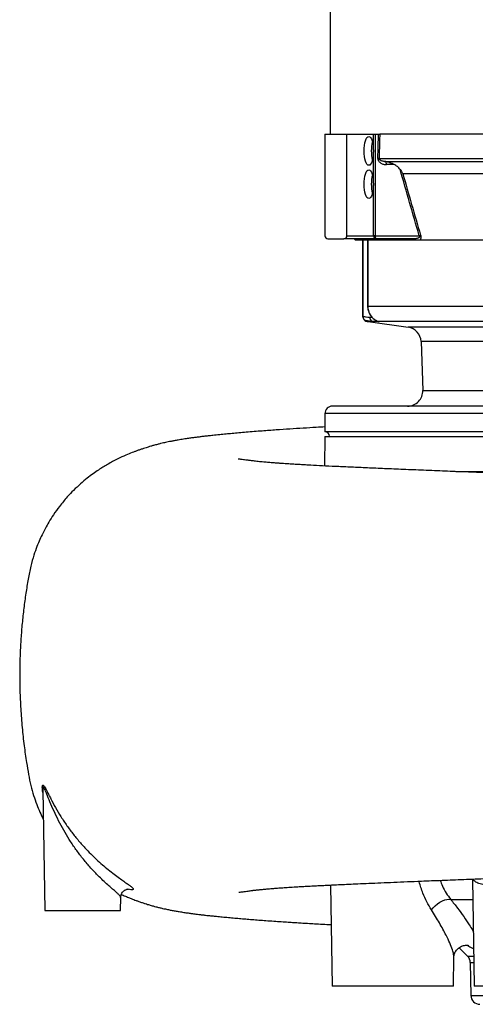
# Model space of a CAD drawing. Header units: millimetres. Extents: x 4190 to 16224, y 1378 to 18140.
# Tile 1 of 17: x 4190 to 5695, y 2318 to 5568. Entities that reach past the tile are written whole.
import ezdxf

# ---------------------------------------------------------------- set-up
doc = ezdxf.new("R2010")
doc.units = ezdxf.units.MM
doc.header["$LTSCALE"] = 5

msp = doc.modelspace()

# ---------------------------------------------------------------- linework, layer by layer
at = {"color": 7, "linetype": 'Continuous', "lineweight": 25}
for p, q in [((5216.1, 14210.3), (5216.1, 5190.3)), ((5198.6, 5190.3), (5198.6, 4855.3)), ((5198.6, 5190.3), (5271.4, 5190.3)), ((5271.4, 4855.3), (5271.4, 5190.3)), ((5271.4, 5190.3), (5359.1, 5190.3)), ((5359.1, 4855.3), (5359.1, 5190.3)), ((5359.1, 5190.3), (5364.1, 5190.3)), ((5364.1, 5190.3), (5364.1, 4855.3)), ((5364.1, 5190.3), (5375.1, 5190.3)), ((9134.1, 5190.3), (5379.8, 5190.3)), ((5377.8, 5110.5), (9135.7, 5110.5)), ((5426.8, 5090.3), (5401.6, 5090.3)), ((9074.1, 5060), (5455.9, 5060)), ((5208.6, 4845.3), (5261.4, 4845.3)), ((5368.5, 4845.3), (5261.4, 4845.3)), ((5271.4, 4855.3), (5359.1, 4855.3)), ((5364.1, 4855.3), (5359.1, 4855.3)), ((5364.1, 4855.3), (5510.1, 4855.3)), ((5495.9, 4845.3), (5368.5, 4845.3)), ((5298.4, 4841.2), (5298.6, 4840.3)), ((5339.9, 4840.3), (5298.6, 4840.3)), ((5323.6, 4589.3), (5323.6, 4840.3)), ((5323.8, 4840.3), (5323.8, 4589.3)), ((5339.6, 4840.3), (5339.6, 4621.3)), ((5495.8, 4840.3), (5339.9, 4840.3)), ((5339.9, 4840.3), (5339.9, 4621.3)), ((9048.6, 4840.3), (5512, 4840.3)), ((8762.7, 4621.3), (5339.9, 4621.3)), ((5323.6, 4589.3), (5323.8, 4589.3)), ((5341.6, 4571.8), (5473.1, 4553.3)), ((8726.3, 4571.8), (5377.5, 4571.8)), ((5516.1, 4505.5), (5521.8, 4344.6)), ((7173.6, 4292.8), (5223.6, 4292.8)), ((5198.6, 4267.8), (5198.6, 4207.8)), ((7173.6, 4207.8), (5198.6, 4207.8)), ((5198.6, 4192.8), (5196.9, 4095.1)), ((5198.6, 4192.8), (9148.6, 4192.8)), ((4266.6, 3026), (4273.6, 2627.8)), ((5685.8, 2731.4), (5691.9, 2377.8)), ((5217, 2711.6), (5222.8, 2377.8)), ((4523.6, 2627.8), (4524.3, 2670.8)), ((4273.6, 2627.8), (4523.6, 2627.8)), ((5641.5, 2504.7), (5669.9, 2476.4)), ((5622.8, 2377.8), (5624.5, 2474)), ((5624.5, 2474), (5624.5, 2474)), ((5678.7, 2455.7), (5680.5, 2347.3)), ((5622.8, 2377.8), (5222.8, 2377.8)), ((6091.9, 2377.8), (5691.9, 2377.8))]:
    msp.add_line(p, q, dxfattribs=at)
at = {"color": 8, "linetype": 'Continuous', "lineweight": 25}
for p, q in [((5494.5, 4841.2), (5298.4, 4841.2)), ((5339.9, 4621.3), (5339.6, 4621.3)), ((5346.1, 4586.6), (5353.2, 4586.6)), ((5358.8, 4571.8), (5341.6, 4571.8)), ((8585.7, 4553.3), (5473.1, 4553.3)), ((8550, 4505.5), (5516.1, 4505.5)), ((5521.8, 4344.6), (8544, 4344.6)), ((7173.6, 4267.8), (5198.6, 4267.8)), ((5613.9, 2664.1), (5686.9, 2664.1)), ((5669.9, 2476.4), (5690.2, 2476.4)), ((5678.7, 2455.7), (5690.6, 2455.7)), ((5680.5, 2347.3), (8666.6, 2347.3))]:
    msp.add_line(p, q, dxfattribs=at)
at = {"color": 7, "linetype": 'Continuous', "lineweight": 25, "flags": 128}
for points in [[(5328.1, 5135.3), (5328.4, 5144.6), (5329.3, 5153.5), (5330.7, 5161.7), (5332.6, 5168.9), (5334.9, 5174.8), (5337.5, 5179.2), (5340.4, 5181.9), (5343.4, 5182.8), (5346.4, 5181.9), (5349.3, 5179.2), (5351.9, 5174.8), (5354.2, 5168.9), (5356.1, 5161.7), (5357.6, 5153.5), (5358.4, 5144.6), (5358.7, 5135.3), (5358.4, 5126), (5357.6, 5117.1), (5356.1, 5108.9), (5354.2, 5101.7), (5351.9, 5095.8), (5349.3, 5091.4), (5346.4, 5088.7), (5343.4, 5087.8), (5340.4, 5088.7), (5337.5, 5091.4), (5334.9, 5095.8), (5332.6, 5101.7), (5330.7, 5108.9), (5329.3, 5117.1), (5328.4, 5126), (5328.1, 5135.3)], [(5373.1, 5110.7), (5373.9, 5145.4), (5375.1, 5190.3)], [(5379.8, 5190.3), (5379.3, 5170.3), (5377.8, 5110.5)], [(5328.1, 5025.3), (5328.4, 5034.6), (5329.3, 5043.5), (5330.7, 5051.7), (5332.6, 5058.9), (5334.9, 5064.8), (5337.5, 5069.2), (5340.4, 5071.9), (5343.4, 5072.8), (5346.4, 5071.9), (5349.3, 5069.2), (5351.9, 5064.8), (5354.2, 5058.9), (5356.1, 5051.7), (5357.6, 5043.5), (5358.4, 5034.6), (5358.7, 5025.3), (5358.4, 5016), (5357.6, 5007.1), (5356.1, 4998.9), (5354.2, 4991.7), (5351.9, 4985.8), (5349.3, 4981.4), (5346.4, 4978.7), (5343.4, 4977.8), (5340.4, 4978.7), (5337.5, 4981.4), (5334.9, 4985.8), (5332.6, 4991.7), (5330.7, 4998.9), (5329.3, 5007.1), (5328.4, 5016), (5328.1, 5025.3)], [(5395.5, 5100.3), (5421.4, 5100.3), (5448.8, 5100.3), (5477.9, 5100.3), (5508.5, 5100.3), (5540.6, 5100.3), (5574.1, 5100.3), (5609.2, 5100.3), (5645.6, 5100.3), (5683.5, 5100.3), (5722.7, 5100.3)], [(5364.1, 4855.3), (5364.2, 4853.4), (5364.4, 4851.5), (5364.8, 4849.7), (5365.4, 4848.2), (5366.1, 4847), (5366.8, 4846.1), (5367.7, 4845.5), (5368.5, 4845.3)], [(5339.9, 4616), (5339.9, 4616), (5340.2, 4616)], [(5550.1, 2629.6), (5556, 2636.6), (5562.9, 2643.3), (5570.4, 2649.4), (5578.4, 2654.7), (5586.4, 2659.1), (5594.3, 2662.3), (5601.7, 2664.3), (5608.3, 2664.9), (5613.9, 2664.1)]]:
    msp.add_lwpolyline(points, dxfattribs=at)
at = {"color": 7, "linetype": 'Continuous', "lineweight": 25}
for centre, radius, start, end in [((5471.1, 5136.8), 119.3, 166.1113, 180.7239), ((5471.1, 5133.8), 119.3, 179.2761, 193.8887), ((5365.7, 4849.6), 261.1, 87.3552, 88.3857), ((5390.1, 5091.7), 11.5, 352.839, 46.1527), ((5471.1, 5026.8), 119.3, 166.1113, 180.7239), ((5471.1, 5023.8), 119.3, 179.2761, 193.8887), ((5208.6, 4855.3), 10, 180, 270), ((5261.4, 4855.3), 10, 270, 0), ((5293.5, 4840.3), 5, 10.8855, 90), ((5368.8, 4855), 9.74, 178.4724, 268.3862), ((5489.9, 4840.7), 4.64, 7.1829, 87.4328), ((5501.4, 4880.7), 26.9, 288.9298, 298.8826), ((5338.6, 4589.3), 15, 180.0062, 246.2033), ((5338.6, 4587.7), 15, 180.2467, 252.4302), ((5338.6, 4589.1), 14.8, 179.243, 245.6205), ((5361, 4586.5), 14.9, 179.5839, 261.4946), ((5348.6, 4621.3), 50, 253.0893, 262), ((5466.2, 4503.8), 50, 2, 82), ((5471.8, 4342.8), 50, 270, 2), ((5223.6, 4267.8), 25, 90, 180), ((5198.6, 4192.8), 15, 0, 90), ((5648.7, 2455.2), 30, 1, 45), ((5710.5, 2347.8), 30, 181, 270)]:
    msp.add_arc(centre, radius, start, end, dxfattribs=at)
at = {"color": 8, "linetype": 'Continuous', "lineweight": 25}
msp.add_arc((5379.2, 4586.1), 14.6, 240.9667, 261.8548, dxfattribs=at)
at = {"color": 7, "linetype": 'Continuous', "lineweight": 25}
for points, knots in [([(5375.1, 5190.3), (5376.1, 5190.3), (5377, 5190.3), (5378.6, 5190.3), (5379.3, 5190.3), (5379.8, 5190.3)], [0, 0, 0, 0, 0.5, 0.5, 1, 1, 1, 1]), ([(5373.1, 5110.7), (5373.1, 5109.8), (5373.1, 5108.9), (5373.4, 5107.2), (5373.6, 5106.4), (5374.2, 5104.7), (5374.5, 5104), (5375.3, 5102.5), (5375.8, 5101.8), (5377.3, 5099.7), (5378.4, 5098.6), (5380.9, 5096.5), (5382.2, 5095.6), (5385, 5094), (5386.4, 5093.3), (5389.3, 5092.2), (5390.8, 5091.7), (5393.8, 5091), (5395.4, 5090.7), (5398.4, 5090.4), (5400, 5090.3), (5401.6, 5090.3)], [0, 0, 0, 0, 0.0625, 0.0625, 0.125, 0.125, 0.1875, 0.1875, 0.25, 0.25, 0.375, 0.375, 0.5, 0.5, 0.625, 0.625, 0.75, 0.75, 0.875, 0.875, 1, 1, 1, 1]), ([(5395.5, 5100.3), (5393.8, 5100.4), (5392.1, 5100.6), (5388.7, 5101.2), (5387, 5101.7), (5384.6, 5102.6), (5383.8, 5103), (5382.2, 5103.9), (5381.4, 5104.4), (5379.9, 5105.6), (5379.2, 5106.4), (5378.4, 5107.7), (5378.2, 5108.2), (5377.9, 5109.3), (5377.8, 5109.9), (5377.8, 5110.5)], [0, 0, 0, 0, 0.25, 0.25, 0.5, 0.5, 0.625, 0.625, 0.75, 0.75, 0.875, 0.875, 0.9375, 0.9375, 1, 1, 1, 1]), ([(5426.8, 5090.3), (5422.5, 5092.5), (5418, 5094.7), (5410.8, 5097.2), (5408.3, 5098), (5404.5, 5098.9), (5403.2, 5099.2), (5401.3, 5099.6), (5400.7, 5099.7), (5399.4, 5099.9), (5398.8, 5100), (5398.1, 5100.1)], [0, 0, 0, 0, 0.5, 0.5, 0.75, 0.75, 0.875, 0.875, 0.9375, 0.9375, 1, 1, 1, 1]), ([(5447, 5074), (5444.2, 5077.6), (5441.1, 5080.6), (5436, 5084.6), (5434.2, 5085.9), (5430.6, 5088.2), (5428.7, 5089.3), (5426.8, 5090.3)], [0, 0, 0, 0, 0.5, 0.5, 0.75, 0.75, 1, 1, 1, 1]), ([(5447, 5074), (5448.8, 5071.7), (5450.4, 5069.4), (5452.6, 5065.9), (5453.3, 5064.7), (5454.7, 5062.4), (5455.3, 5061.2), (5455.9, 5060)], [0, 0, 0, 0, 0.5, 0.5, 0.75, 0.75, 1, 1, 1, 1]), ([(5494.5, 4841.2), (5495.3, 4841.8), (5495.8, 4842.4), (5496.5, 4843.4), (5496.7, 4843.8), (5496.8, 4844.5), (5496.7, 4844.8), (5496.5, 4845.1), (5496.4, 4845.2), (5496.2, 4845.3), (5496.1, 4845.3), (5495.9, 4845.3)], [0, 0, 0, 0, 0.25, 0.25, 0.5, 0.5, 0.75, 0.75, 0.875, 0.875, 1, 1, 1, 1]), ([(5510.1, 4855.3), (5510.4, 4854.8), (5510.7, 4854.2), (5511, 4853.1), (5511, 4852.5), (5510.8, 4851.4), (5510.7, 4850.9), (5510.2, 4850.1), (5509.9, 4849.7), (5509.1, 4848.7), (5508.4, 4848.2), (5507, 4847.4), (5506.2, 4847.1), (5504, 4846.2), (5502.4, 4845.9), (5499.2, 4845.4), (5497.6, 4845.3), (5495.9, 4845.3)], [0, 0, 0, 0, 0.0625, 0.0625, 0.125, 0.125, 0.1875, 0.1875, 0.25, 0.25, 0.375, 0.375, 0.5, 0.5, 0.75, 0.75, 1, 1, 1, 1]), ([(5514.4, 4857.2), (5514.7, 4856.3), (5514.9, 4855.4), (5515.2, 4853.5), (5515.3, 4852.6), (5515.5, 4850.8), (5515.5, 4849.9), (5515.4, 4848.3), (5515.3, 4847.5), (5515, 4846), (5514.8, 4845.3), (5514.4, 4844.1), (5514.1, 4843.5), (5513.3, 4841.9), (5512.7, 4841), (5512, 4840.3)], [0, 0, 0, 0, 0.125, 0.125, 0.25, 0.25, 0.375, 0.375, 0.5, 0.5, 0.625, 0.625, 0.75, 0.75, 1, 1, 1, 1]), ([(5512, 4840.3), (5511.8, 4840.3), (5511.4, 4840.3), (5510.6, 4840.3), (5509.8, 4840.3), (5508.7, 4840.3), (5507.6, 4840.3), (5506.3, 4840.3), (5504.9, 4840.3), (5503.2, 4840.3), (5501.4, 4840.3), (5499.8, 4840.3), (5498.5, 4840.3), (5497.6, 4840.3), (5496.8, 4840.3), (5496.1, 4840.3), (5495.8, 4840.3)], [0, 0, 0, 0, 0.036371, 0.078058, 0.1250686, 0.187599, 0.2501295, 0.3197907, 0.3930441, 0.500151, 0.6250883, 0.7500938, 0.8306325, 0.8751237, 0.942006, 1, 1, 1, 1]), ([(5339.7, 4621.3), (5339.6, 4620.1), (5339.6, 4618.4), (5339.9, 4616.6), (5340, 4616)], [0, 0, 0, 0, 0.635068, 1, 1, 1, 1]), ([(5340.1, 4616), (5340.3, 4613.9), (5340.8, 4609), (5343.4, 4601.4), (5347.4, 4593.7), (5352.5, 4586.9), (5358.2, 4581.5), (5363.6, 4577.6), (5367.2, 4575.5), (5368.6, 4574.9), (5368.6, 4574.9)], [0, 0, 0, 0, 0.111808, 0.270268, 0.429562, 0.584554, 0.734581, 0.872994, 0.997742, 1, 1, 1, 1]), ([(5323.6, 4587.9), (5323.6, 4587.8), (5323.6, 4587.7), (5323.6, 4588.7), (5323.6, 4589.3)], [0, 0, 0, 0, 0.462614, 1, 1, 1, 1]), ([(5323.8, 4589.3), (5327.5, 4588.2), (5331.2, 4587.7), (5338.7, 4586.9), (5342.4, 4586.7), (5346.1, 4586.6)], [0, 0, 0, 0, 0.5, 0.5, 1, 1, 1, 1]), ([(5358.8, 4571.8), (5354.7, 4571.9), (5350.5, 4572.2), (5341.7, 4573.3), (5337.2, 4574.1), (5332.5, 4575.5)], [0, 0, 0, 0, 0.5, 0.5, 1, 1, 1, 1]), ([(5368.6, 4574.9), (5369.9, 4574.3), (5372, 4573.4), (5373.7, 4572.8), (5373.9, 4572.7), (5373.9, 4572.7)], [0, 0, 0, 0, 0.51129, 0.831277, 1, 1, 1, 1]), ([(5198.6, 4223.9), (5189, 4223.3), (5164.5, 4222), (5125.9, 4219.7), (5081.7, 4216.9), (5036.4, 4213.8), (4997.3, 4211), (4964.6, 4208.4), (4938.9, 4206.2), (4914.8, 4204.1), (4892.6, 4202.1), (4871.7, 4200.2), (4850.4, 4198.1), (4830.6, 4196.1), (4813.3, 4194.3), (4799.2, 4192.7), (4786.2, 4191.1), (4773.7, 4189.6), (4761.1, 4187.9), (4747.1, 4186), (4731, 4183.5), (4715.6, 4181), (4701.9, 4178.6), (4690.8, 4176.4), (4681.4, 4174.5), (4673, 4172.7), (4664.6, 4170.8), (4655.4, 4168.7), (4644.6, 4166), (4633.8, 4163.1), (4623.8, 4160.3), (4615.4, 4157.8), (4607.1, 4155.2), (4598.7, 4152.5), (4589.4, 4149.4), (4579.9, 4146), (4570.6, 4142.6), (4558.5, 4137.9), (4540.5, 4130.5), (4518.2, 4120.3), (4497.9, 4110), (4481.6, 4101), (4466, 4091.7), (4449.8, 4081.3), (4432.2, 4069.1), (4412.3, 4054), (4390.6, 4035.8), (4368.6, 4015.2), (4345.2, 3990.5), (4322.9, 3963.6), (4302.8, 3935.6), (4287.4, 3911.3), (4275.8, 3890.8), (4266, 3871.8), (4256.6, 3851.7), (4246.8, 3827.9), (4236.3, 3798.4), (4226.1, 3762.6), (4218, 3720.3), (4210.5, 3674), (4203.8, 3625.2), (4198.4, 3575.4), (4194.4, 3525.4), (4191.6, 3471.9), (4190.2, 3414.8), (4190.8, 3354.1), (4193.5, 3292.9), (4198.2, 3231.9), (4204.7, 3172.8), (4212.1, 3121.2), (4219.4, 3077.4), (4226.7, 3041), (4236, 3008.1), (4246.1, 2978.7), (4256.9, 2952.7), (4264.3, 2936.4), (4268.3, 2929), (4268.3, 2928.9)], [0, 0, 0, 0, 0.017015, 0.043552, 0.071542, 0.101546, 0.133586, 0.152803, 0.172544, 0.191241, 0.208512, 0.224558, 0.241443, 0.25972, 0.272578, 0.284474, 0.295355, 0.305641, 0.316206, 0.327405, 0.341007, 0.356115, 0.366349, 0.374909, 0.382448, 0.388974, 0.394482, 0.401344, 0.409561, 0.418864, 0.426215, 0.432244, 0.437523, 0.44387, 0.451427, 0.459457, 0.466701, 0.473145, 0.487772, 0.50366, 0.513959, 0.523444, 0.531306, 0.53863, 0.547058, 0.556672, 0.567513, 0.579436, 0.5908, 0.606016, 0.619029, 0.629835, 0.638438, 0.64544, 0.653517, 0.663001, 0.673891, 0.688053, 0.704014, 0.721422, 0.739864, 0.758283, 0.776707, 0.79528, 0.817341, 0.839786, 0.862261, 0.884994, 0.907206, 0.927921, 0.942532, 0.956244, 0.968834, 0.980291, 0.990611, 0.999885, 1, 1, 1, 1]), ([(8109.1, 3989.3), (8108.7, 3989.3), (8090.4, 3990.1), (8052.5, 3991.8), (7995.7, 3994.3), (7938.1, 3996.7), (7882.3, 3999), (7829.6, 4001.1), (7781.2, 4003), (7737.3, 4004.7), (7698.2, 4006.1), (7665.3, 4007.4), (7637.3, 4008.4), (7611.1, 4009.3), (7582.8, 4010.3), (7551, 4011.5), (7511.4, 4012.8), (7463.3, 4014.5), (7405.7, 4016.5), (7340.5, 4018.6), (7270.2, 4021), (7197.7, 4023.3), (7127.1, 4025.6), (7059.2, 4027.8), (6988.3, 4030), (6915.2, 4032.3), (6840.4, 4034.7), (6769.1, 4037), (6698.9, 4039.2), (6627.7, 4041.5), (6554.1, 4043.9), (6478.1, 4046.4), (6399.6, 4049), (6318.1, 4051.7), (6233.9, 4054.5), (6147.1, 4057.5), (6058.7, 4060.6), (5970.1, 4063.7), (5884.3, 4066.8), (5803, 4069.8), (5726.7, 4072.7), (5654.9, 4075.5), (5584.6, 4078.3), (5516.1, 4081.1), (5449.9, 4083.8), (5388.6, 4086.4), (5332.2, 4088.9), (5280.4, 4091.2), (5233.2, 4093.3), (5190.5, 4095.4), (5157.9, 4097.1), (5133.8, 4098.4), (5116.5, 4099.4), (5099.8, 4100.4), (5083.4, 4101.4), (5068.8, 4102.3), (5055.7, 4103.2), (5043.9, 4104.1), (5032.2, 4104.9), (5021.7, 4105.8), (5012.6, 4106.5), (5004.2, 4107.2), (4995.8, 4108), (4986.9, 4108.8), (4978.2, 4109.7), (4970, 4110.6), (4962.7, 4111.5), (4956.3, 4112.3), (4950.3, 4113), (4944.5, 4113.9), (4937.3, 4114.8), (4929.1, 4115.8), (4921.3, 4116.8), (4915.8, 4117.5), (4912.9, 4117.9), (4911.7, 4118.1), (4911.9, 4118), (4911.9, 4118)], [0, 0, 0, 0, 0.000341, 0.016074, 0.032427, 0.048378, 0.063797, 0.077898, 0.090683, 0.102152, 0.112297, 0.121084, 0.127523, 0.133876, 0.141078, 0.149128, 0.158022, 0.170939, 0.18529, 0.201068, 0.219302, 0.237192, 0.254417, 0.270983, 0.286895, 0.306207, 0.324475, 0.341704, 0.358556, 0.37623, 0.39442, 0.41344, 0.433297, 0.454004, 0.475973, 0.498855, 0.522672, 0.547404, 0.57203, 0.595624, 0.618485, 0.640635, 0.662094, 0.685665, 0.708391, 0.730293, 0.751387, 0.771664, 0.791098, 0.809686, 0.827425, 0.836013, 0.844572, 0.853176, 0.861825, 0.870848, 0.877488, 0.88474, 0.892445, 0.899479, 0.905621, 0.911195, 0.917651, 0.925162, 0.933264, 0.940659, 0.947276, 0.953315, 0.958498, 0.964205, 0.970573, 0.977767, 0.985115, 0.99153, 0.995922, 0.999511, 1, 1, 1, 1]), ([(4914.1, 2687.8), (4914.1, 2687.8), (4913.8, 2687.7), (4915.3, 2688), (4918.7, 2688.4), (4924.6, 2689.2), (4931.9, 2690.1), (4940, 2691.1), (4948.5, 2692.3), (4955.1, 2693.2), (4960.3, 2693.9), (4963.7, 2694.3), (4967.8, 2694.8), (4972.6, 2695.4), (4978, 2695.9), (4985.4, 2696.7), (4995.8, 2697.7), (5011.2, 2699.1), (5028.1, 2700.5), (5046, 2701.9), (5064.3, 2703.1), (5085.1, 2704.5), (5106.7, 2705.8), (5128.6, 2707.1), (5149.2, 2708.2), (5169.8, 2709.3), (5189.3, 2710.2), (5207.4, 2711.1), (5227.2, 2712.1), (5250.1, 2713.1), (5277.7, 2714.4), (5309, 2715.8), (5344.4, 2717.3), (5384, 2719), (5426.3, 2720.8), (5470.8, 2722.7), (5523.5, 2724.9), (5585.4, 2727.4), (5657.3, 2730.3), (5732.6, 2733.2), (5811.7, 2736.2), (5894.4, 2739.2), (5981.2, 2742.3), (6072.1, 2745.5), (6158.6, 2748.4), (6239.9, 2751.1), (6315.2, 2753.6), (6392.6, 2756.1), (6472, 2758.7), (6553, 2761.3), (6631.7, 2763.8), (6705.3, 2766.2), (6771.7, 2768.3), (6831.9, 2770.3), (6886, 2772.1), (6930, 2773.5), (6964.9, 2774.7), (6991.8, 2775.6), (7016.6, 2776.4), (7041.5, 2777.3), (7072.4, 2778.3), (7111.4, 2779.6), (7159.4, 2781.2), (7208.8, 2782.9), (7258.7, 2784.6), (7308.1, 2786.3), (7360, 2788), (7412.8, 2789.8), (7465, 2791.6), (7516.3, 2793.3), (7579.3, 2795.4), (7637.8, 2797.3), (7678.8, 2798.7), (7691.2, 2799.1)], [0, 0, 0, 0, 0.000528, 0.005614, 0.01289, 0.020778, 0.028437, 0.035875, 0.04299, 0.049221, 0.054482, 0.059138, 0.063788, 0.069544, 0.076008, 0.081609, 0.092868, 0.105842, 0.12047, 0.132237, 0.144277, 0.157341, 0.171637, 0.182883, 0.194595, 0.205554, 0.215553, 0.224589, 0.232662, 0.244477, 0.257164, 0.270786, 0.286416, 0.303119, 0.32052, 0.338077, 0.355792, 0.38124, 0.407041, 0.433216, 0.459786, 0.486901, 0.514557, 0.542693, 0.571327, 0.593046, 0.615061, 0.637383, 0.66002, 0.682982, 0.705955, 0.726056, 0.744414, 0.761031, 0.775904, 0.78903, 0.797317, 0.804713, 0.811217, 0.817721, 0.825251, 0.83667, 0.849859, 0.864827, 0.877489, 0.891202, 0.905914, 0.920739, 0.935382, 0.949845, 0.964128, 0.989138, 1, 1, 1, 1]), ([(4523.9, 2670.6), (4524, 2672.5), (4524.3, 2676.5), (4526.4, 2682.5), (4529.8, 2688), (4534.1, 2692.3), (4538.6, 2695.3), (4542.7, 2697.1), (4546.1, 2698), (4548.5, 2698.3), (4549.9, 2698.3), (4550, 2698.3), (4550.1, 2698.3)], [0, 0, 0, 0, 0.102251, 0.214587, 0.332878, 0.441128, 0.541292, 0.634561, 0.722674, 0.810525, 0.903794, 1, 1, 1, 1]), ([(4526.1, 2680.9), (4528.1, 2680), (4535.1, 2676.7), (4546, 2672), (4557.9, 2667.1), (4567.2, 2663.5), (4575.5, 2660.4), (4584.9, 2657), (4595, 2653.5), (4604.5, 2650.4), (4612.4, 2648), (4618.8, 2646), (4625.1, 2644.2), (4632.2, 2642.2), (4641.1, 2639.8), (4651.3, 2637.2), (4661.8, 2634.7), (4673.1, 2632.2), (4684.8, 2629.7), (4697.5, 2627.2), (4710.9, 2624.8), (4725.2, 2622.5), (4739.1, 2620.3), (4752.4, 2618.4), (4763.5, 2616.9), (4773, 2615.7), (4782.5, 2614.5), (4793, 2613.3), (4803.5, 2612.1), (4812.8, 2611.1), (4820.3, 2610.3), (4826.7, 2609.7), (4833.3, 2609), (4844.1, 2607.9), (4859.7, 2606.4), (4879.8, 2604.5), (4900.6, 2602.7), (4921.3, 2600.9), (4942.2, 2599.1), (4963.8, 2597.3), (4986.4, 2595.6), (5010.5, 2593.8), (5035.3, 2592), (5059.5, 2590.4), (5081.1, 2588.9), (5101.1, 2587.7), (5120.9, 2586.4), (5141.8, 2585.2), (5174.2, 2583.3), (5200.6, 2581.8), (5219.3, 2580.8)], [0, 0, 0, 0, 0.007263, 0.025265, 0.040415, 0.0525, 0.064305, 0.078984, 0.095919, 0.110968, 0.122173, 0.131278, 0.139119, 0.149424, 0.162645, 0.178758, 0.194733, 0.20851, 0.228301, 0.247629, 0.269122, 0.292427, 0.31716, 0.339412, 0.358113, 0.371599, 0.387587, 0.406048, 0.424031, 0.439031, 0.450882, 0.46038, 0.470989, 0.483384, 0.513853, 0.546511, 0.578706, 0.610443, 0.642091, 0.674021, 0.706252, 0.738783, 0.774657, 0.80642, 0.834049, 0.858089, 0.882541, 0.908229, 0.935154, 1, 1, 1, 1]), ([(5624.4, 2473.8), (5624.5, 2474.9), (5624.6, 2477.1), (5625.5, 2481.9), (5627.4, 2487.6), (5630.8, 2493.9), (5635.9, 2500.3), (5642.3, 2505.7), (5649.4, 2509.7), (5656.3, 2512), (5662.4, 2513), (5667.5, 2513), (5671.1, 2512.6), (5673.1, 2512.2), (5673.9, 2511.9), (5673.7, 2511.9), (5673.7, 2512)], [0, 0, 0, 0, 0.068619, 0.140398, 0.215433, 0.294275, 0.384768, 0.474142, 0.55962, 0.64035, 0.716282, 0.787639, 0.855386, 0.919073, 0.985447, 1, 1, 1, 1])]:
    msp.add_open_spline(points, degree=3, knots=knots, dxfattribs=at)
for points in [[(5398.1, 5100.1), (5397.2, 5100.2), (5396.4, 5100.3), (5395.5, 5100.3)], [(5510.1, 4855.3), (5488.7, 4928.1), (5467.7, 5001), (5447, 5074)], [(5455.9, 5060), (5475.1, 4992.3), (5494.6, 4924.7), (5514.4, 4857.2)], [(5495.8, 4840.3), (5495.4, 4840.6), (5495, 4840.9), (5494.5, 4841.2)], [(5339.9, 4621.3), (5339.9, 4619.5), (5340, 4617.7), (5340.2, 4616)], [(5377.1, 4571.6), (5371, 4571.5), (5364.9, 4571.6), (5358.8, 4571.8)], [(5377.5, 4571.8), (5377.6, 4571.7), (5377.5, 4571.6), (5377.1, 4571.6)]]:
    msp.add_open_spline(points, degree=3, dxfattribs=at)
at = {"color": 8, "linetype": 'Continuous', "lineweight": 25}
for points, knots in [([(5340.2, 4616), (5341.3, 4610.5), (5343.5, 4599.6), (5352.3, 4586.9), (5361.5, 4578.9), (5367.7, 4575.3), (5369.8, 4574.5), (5369.8, 4574.4)], [0, 0, 0, 0, 0.291898, 0.583772, 0.797393, 0.99808, 1, 1, 1, 1]), ([(5332.5, 4575.5), (5333.1, 4574.8), (5334.2, 4573.4), (5334.1, 4573.5), (5334.1, 4573.6)], [0, 0, 0, 0, 0.566359, 1, 1, 1, 1]), ([(5630.5, 4076.5), (5633.4, 4076.5), (5658.5, 4076.7), (5710.3, 4076.8), (5785.9, 4077), (5867, 4077), (5953, 4076.8), (6043.7, 4076.5), (6137.2, 4076.1), (6233.1, 4075.7), (6331, 4075.2), (6432.4, 4074.5), (6537.2, 4073.8), (6645, 4072.8), (6753.5, 4071.7), (6862.4, 4070.4), (6971.1, 4068.9), (7081.6, 4067.2), (7193.4, 4065.3), (7306.2, 4063.1), (7417.5, 4060.7), (7527.1, 4058), (7634.6, 4055.1), (7741.7, 4051.9), (7848, 4048.3), (7953.2, 4044.3), (8049.3, 4040.2), (8136.6, 4036.1), (8215.6, 4032.1), (8292.9, 4027.9), (8368.2, 4023.5), (8441.3, 4019), (8511.2, 4014.4), (8577.7, 4009.6), (8640.8, 4004.7), (8701.1, 3999.6), (8758.4, 3994.2), (8812.8, 3988.2), (8846, 3983.5), (8862.6, 3981.1)], [0, 0, 0, 0, 0.003835, 0.032699, 0.061585, 0.090449, 0.120152, 0.149878, 0.17958, 0.208449, 0.237339, 0.266208, 0.295915, 0.325646, 0.355353, 0.384235, 0.413138, 0.44202, 0.471741, 0.501487, 0.531208, 0.560136, 0.589086, 0.618014, 0.647785, 0.677581, 0.707352, 0.731493, 0.755646, 0.779787, 0.804408, 0.829043, 0.853665, 0.877809, 0.901966, 0.92611, 0.950736, 0.975375, 1, 1, 1, 1]), ([(4266.8, 3016.8), (4266.8, 3016.9), (4266, 3020.6), (4265.5, 3026.9), (4265, 3035.5), (4265.7, 3041.4), (4267.7, 3042.2), (4270.2, 3039.7), (4272.9, 3035.8), (4276.5, 3029.4), (4281.3, 3019.9), (4286.9, 3008.7), (4295.8, 2991.1), (4308.5, 2967.3), (4326.3, 2937.4), (4345.9, 2907.7), (4367.4, 2878.8), (4390.5, 2850.9), (4413, 2826.3), (4434.3, 2805.1), (4453.7, 2787.2), (4473.5, 2770.2), (4493.1, 2754.5), (4511.5, 2740.6), (4527.8, 2728.8), (4541.5, 2719.1), (4552.4, 2711.2), (4559.8, 2705.5), (4564.1, 2701.3), (4565, 2699.6), (4565.4, 2698.7)], [0, 0, 0, 0, 0.000415, 0.024087, 0.047692, 0.071653, 0.095931, 0.109505, 0.123105, 0.145199, 0.167358, 0.194261, 0.221183, 0.281062, 0.341129, 0.401066, 0.458688, 0.516446, 0.573974, 0.615663, 0.657458, 0.699081, 0.741764, 0.784419, 0.823754, 0.863076, 0.901148, 0.939217, 0.969609, 1, 1, 1, 1]), ([(4524.3, 2670.8), (4524.3, 2671.1), (4524.3, 2672), (4522.9, 2674.4), (4519.1, 2678.7), (4512.7, 2684.8), (4503.1, 2693.1), (4491.3, 2703.4), (4477.2, 2715.9), (4461.4, 2730.6), (4441.7, 2750.1), (4419.1, 2774.5), (4395.2, 2803.2), (4373.4, 2832.6), (4353.7, 2862.2), (4335.4, 2892.7), (4318.7, 2923.9), (4303.5, 2955.6), (4290.6, 2985.3), (4281.8, 3007.4), (4276.1, 3021.4), (4272.7, 3029), (4270.4, 3033), (4268.7, 3034.8), (4267.8, 3034.8), (4266.8, 3032.7), (4266.5, 3030), (4266.6, 3026.6), (4266.7, 3026.1)], [0, 0, 0, 0, 0.0095487, 0.0375461, 0.0655477, 0.1015996, 0.1376686, 0.1764716, 0.2153018, 0.2591899, 0.3031137, 0.3698229, 0.4366287, 0.4995404, 0.5626399, 0.6256333, 0.6911619, 0.7567917, 0.8222597, 0.8794856, 0.9020052, 0.9244335, 0.9432914, 0.9502232, 0.9665768, 0.9727433, 0.995748, 1, 1, 1, 1]), ([(5891.4, 2739.1), (5890.2, 2738.7), (5878.1, 2734.4), (5855.1, 2728), (5823.2, 2720.3), (5793.3, 2715.1), (5765.4, 2712.1), (5740.6, 2711.4), (5719.3, 2713.1), (5702.3, 2717.6), (5692.8, 2723.8), (5688.6, 2728.7), (5687.8, 2731), (5687.6, 2731.4)], [0, 0, 0, 0, 0.01278, 0.128173, 0.237088, 0.349095, 0.457032, 0.568243, 0.681205, 0.798022, 0.919858, 0.982963, 1, 1, 1, 1]), ([(4565.4, 2698.7), (4565.4, 2698.4), (4565.6, 2697.1), (4563.7, 2695.9), (4557.6, 2696.1), (4552, 2696.8), (4547.5, 2698), (4547.3, 2698.1)], [0, 0, 0, 0, 0.111709, 0.400313, 0.68889, 0.986198, 1, 1, 1, 1]), ([(5550.1, 2629.6), (5545, 2638.2), (5534.5, 2655.4), (5521.1, 2686.7), (5512.6, 2709.9), (5510, 2723.6), (5509.9, 2724.3)], [0, 0, 0, 0, 0.301056, 0.608595, 0.978018, 1, 1, 1, 1]), ([(5579.1, 2727.2), (5581.5, 2720.8), (5587, 2705.9), (5599.1, 2684.5), (5608.9, 2670.9), (5613.9, 2664.1)], [0, 0, 0, 0, 0.26913, 0.629892, 1, 1, 1, 1]), ([(5613.9, 2664.1), (5621.6, 2654.4), (5636.9, 2635.1), (5657.4, 2607), (5673.5, 2583.1), (5683.8, 2566.6), (5687.8, 2559.3), (5688.8, 2557.4)], [0, 0, 0, 0, 0.253849, 0.508177, 0.761732, 0.937988, 1, 1, 1, 1]), ([(5624.2, 2474), (5624.2, 2476.7), (5624, 2483.1), (5619.5, 2498.8), (5611.3, 2520), (5600.2, 2543.4), (5588.4, 2565.8), (5576.7, 2586.5), (5564, 2607.8), (5554.8, 2622.3), (5550.1, 2629.6)], [0, 0, 0, 0, 0.094656, 0.215461, 0.371978, 0.532036, 0.647864, 0.763717, 0.881853, 1, 1, 1, 1]), ([(5689.8, 2500.9), (5686.7, 2502.1), (5680.4, 2504.7), (5672, 2510.1), (5667.8, 2512.9)], [0, 0, 0, 0, 0.4878715, 1, 1, 1, 1])]:
    msp.add_open_spline(points, degree=3, knots=knots, dxfattribs=at)

doc.saveas('drawing.dxf')
